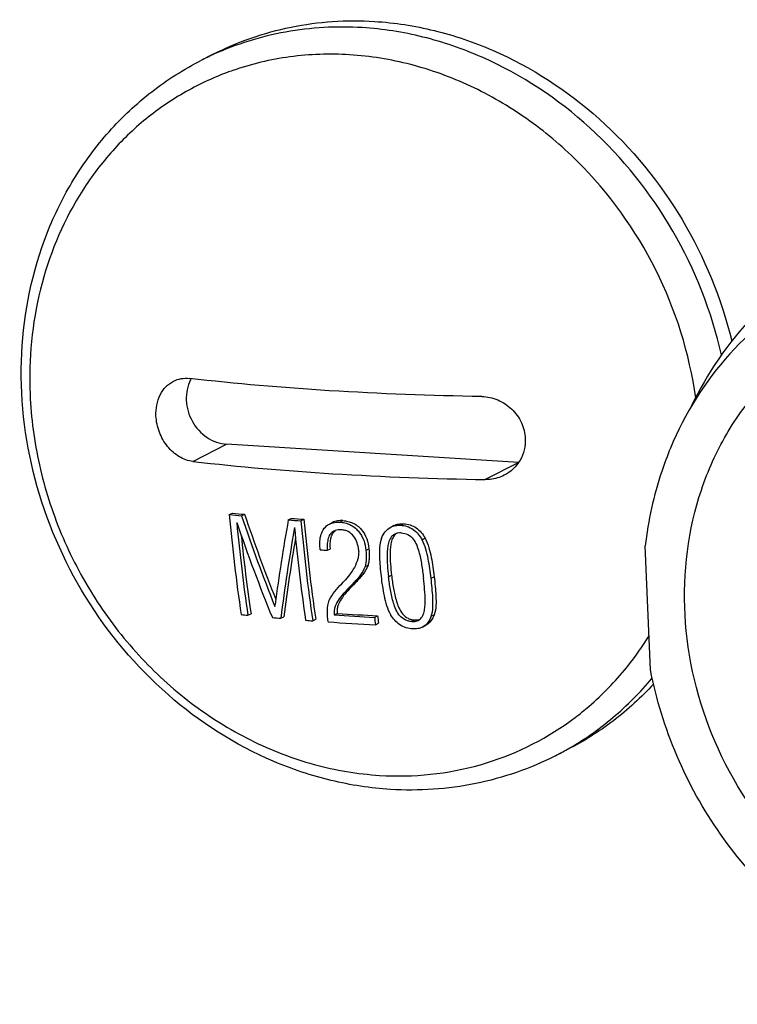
# Model space of a CAD drawing. Header units: millimetres. Extents: x 0 to 420, y 0 to 297.
# Tile 21 of 58: x 197.43 to 200.8, y 71.86 to 76.49. Entities that reach past the tile are written whole.
import ezdxf

# ---------------------------------------------------------------- set-up
doc = ezdxf.new("R2010")
doc.units = ezdxf.units.MM
doc.header["$LTSCALE"] = 23.1
doc.layers.add('COMPONENTS', color=7, linetype='CONTINUOUS')

msp = doc.modelspace()

# ---------------------------------------------------------------- linework, layer by layer
at = {"layer": 'COMPONENTS', "color": 7, "linetype": 'CONTINUOUS'}
for p, q in [((198.33879, 76.32632), (198.28134, 76.29701)), ((198.24338, 74.41352), (198.40171, 74.49428)), ((199.77559, 74.40891), (198.40171, 74.49428)), ((199.77486, 74.40853), (199.61726, 74.32814)), ((198.41453, 74.16335), (198.42879, 74.17062)), ((198.47231, 74.15769), (198.48654, 74.16495)), ((198.69186, 74.13872), (198.70601, 74.14594)), ((198.75125, 74.13424), (198.76539, 74.14146)), ((198.89893, 74.1263), (198.88479, 74.11909)), ((198.93421, 74.12799), (198.94833, 74.1352)), ((199.1876, 74.11196), (199.17343, 74.10473)), ((199.21944, 74.11362), (199.23361, 74.12086)), ((199.32117, 74.04525), (199.33541, 74.05251)), ((200.39444, 73.43379), (200.3701, 74.01674)), ((198.84202, 73.99798), (198.84129, 74.005)), ((198.87572, 73.99602), (198.8899, 74.00326)), ((199.05696, 73.99531), (199.07116, 74.00255)), ((199.05245, 73.91948), (199.06668, 73.92674)), ((199.16276, 73.87199), (199.17703, 73.87928)), ((198.94298, 73.83867), (198.94946, 73.84608)), ((198.95304, 73.84986), (198.94946, 73.84608)), ((198.99462, 73.83831), (198.98391, 73.82695)), ((198.98391, 73.82695), (198.9982, 73.83424)), ((198.99462, 73.83831), (199.0089, 73.84559)), ((199.0089, 73.84559), (198.9982, 73.83424)), ((199.36306, 73.86431), (199.3774, 73.87162)), ((198.62852, 73.73226), (198.62971, 73.74135)), ((198.50196, 73.69064), (198.5165, 73.69806)), ((198.90767, 73.69195), (198.92206, 73.69929)), ((199.3637, 73.68596), (199.37816, 73.69333)), ((198.65681, 73.67643), (198.67128, 73.68381)), ((198.80652, 73.66456), (198.82095, 73.67193)), ((199.09686, 73.68083), (199.11126, 73.68818)), ((199.10192, 73.64607), (199.11635, 73.65343)), ((199.27229, 73.66118), (199.28674, 73.66855)), ((199.32261, 73.63529), (199.3371, 73.64268)), ((200.00493, 73.06006), (199.94749, 73.03076))]:
    msp.add_line(p, q, dxfattribs=at)
for centre, radius, start, end in [((198.92832, 75.0287), 1.42379, 114.43555, 117.02635), ((198.87611, 74.97219), 1.3532, 109.23526, 110.37155), ((198.38744, 74.71732), 0.17392, 150.63217, 152.79479), ((206.33668, 74.86272), 7.95296, 185.045037, 188.451779), ((199.58669, 85.83796), 11.7333, 264.26658, 264.550089), ((199.59325, 85.72989), 11.61777, 264.247508, 264.533697), ((206.48484, 76.85837), 8.45543, 198.626742, 201.698142), ((206.44194, 76.84884), 8.39592, 198.642696, 201.549083), ((206.31477, 76.81926), 8.31351, 198.901333, 202.186309), ((206.50743, 74.87501), 8.09261, 185.309312, 188.415582), ((206.85279, 72.65895), 8.29401, 169.722535, 172.501226), ((199.72412, 87.42514), 13.32646, 265.557437, 265.813517), ((199.73107, 87.31774), 13.21163, 265.550059, 265.808318), ((206.9178, 74.85711), 8.19848, 185.058426, 188.36391), ((206.85644, 74.86075), 8.12296, 185.080274, 188.415708), ((206.36409, 74.8683), 7.93436, 185.80271, 188.481499), ((206.98834, 72.63814), 8.39598, 169.954169, 172.896332), ((206.6838, 74.8357), 7.99638, 185.259435, 188.403719), ((206.81589, 72.67845), 8.20643, 170.346345, 172.963087), ((199.67629, 88.06669), 14.09343, 266.606353, 266.743581), ((199.61561, 85.00737), 11.37139, 264.218374, 264.379755), ((199.83482, 87.85591), 14.19427, 266.254844, 267.019842), ((199.85098, 87.9001), 14.23116, 266.25743, 267.020481), ((199.69796, 85.88958), 12.25745, 264.939633, 265.127419), ((199.767, 86.74433), 13.11498, 265.654529, 265.800148), ((199.84337, 87.87761), 14.25083, 266.119883, 267.017641), ((206.65577, 74.76372), 7.63608, 188.152718, 188.416272), ((206.59379, 74.76683), 7.55988, 188.203034, 188.469163), ((199.15708, 74.35526), 1.44719, 321.35215, 328.27508), ((199.17291, 74.3429), 1.42711, 320.97886, 321.34279), ((199.2212, 74.29422), 1.35835, 305.86055, 307.08699), ((199.30053, 74.29904), 1.42376, 297.02664, 299.61946)]:
    msp.add_arc(centre, radius, start, end, dxfattribs=at)
for points, knots in [([(198.33875, 76.3263), (198.4538, 76.38499), (198.70312, 76.4718), (198.9663, 76.48878), (199.09723, 76.48064)], [0, 0, 0, 0, 0.4961113, 1, 1, 1, 1]), ([(199.09723, 76.48064), (199.19164, 76.47478), (199.3818, 76.44537), (199.75237, 76.31974), (200.1787, 76.04173), (200.56939, 75.56455), (200.72822, 75.17901), (200.77705, 74.97943)], [0, 0, 0, 0, 0.1183129, 0.2391486, 0.4874821, 0.7430108, 1, 1, 1, 1]), ([(199.03979, 76.45134), (198.91958, 76.45881), (198.67829, 76.44576), (198.44732, 76.37402), (198.33934, 76.32496)], [0, 0, 0, 0, 0.5038368, 1, 1, 1, 1]), ([(200.72811, 74.91394), (200.68229, 75.11729), (200.52709, 75.51134), (200.13577, 76.00049), (199.70462, 76.28618), (199.32872, 76.41524), (199.13563, 76.44538), (199.03979, 76.45134)], [0, 0, 0, 0, 0.2567875, 0.5123899, 0.7608391, 0.8817008, 1, 1, 1, 1]), ([(198.97986, 76.32396), (198.8865, 76.32976), (198.6995, 76.32356), (198.51737, 76.28024), (198.4303, 76.24985)], [0, 0, 0, 0, 0.5035578, 1, 1, 1, 1]), ([(199.17193, 72.87258), (199.07814, 72.87841), (198.88966, 72.90717), (198.52333, 73.02929), (198.10229, 73.29835), (197.71373, 73.76167), (197.47372, 74.32009), (197.40736, 74.91679), (197.50697, 75.40077), (197.67591, 75.74211), (197.84227, 75.96749), (198.04461, 76.15687), (198.20011, 76.25558), (198.28134, 76.29701)], [0, 0, 0, 0, 0.0607829, 0.1225773, 0.2488361, 0.3781604, 0.5082217, 0.6363918, 0.7608153, 0.8216899, 0.8816776, 0.9410105, 1, 1, 1, 1]), ([(200.60697, 74.7127), (200.57798, 74.92063), (200.44951, 75.32946), (200.13754, 75.76185), (199.81818, 76.02988), (199.55362, 76.1839), (199.27206, 76.28623), (199.07676, 76.31794), (198.97986, 76.32396)], [0, 0, 0, 0, 0.2555304, 0.5112115, 0.6372681, 0.760928, 0.8818362, 1, 1, 1, 1]), ([(198.40505, 76.24076), (198.33383, 76.21432), (198.19544, 76.14918), (198.00699, 76.01755), (197.84186, 75.85498), (197.65651, 75.60039), (197.50147, 75.22203), (197.47098, 74.89407), (197.47787, 74.72903)], [0, 0, 0, 0, 0.1204003, 0.2410431, 0.3626674, 0.4859101, 0.7381948, 1, 1, 1, 1]), ([(201.28226, 75.39716), (201.13275, 75.32089), (200.85479, 75.11355), (200.66029, 74.82737), (200.58633, 74.6725)], [0, 0, 0, 0, 0.4944324, 1, 1, 1, 1]), ([(201.17227, 75.22879), (201.02095, 75.1516), (200.74108, 74.93645), (200.55555, 74.63735), (200.48857, 74.4763)], [0, 0, 0, 0, 0.4933882, 1, 1, 1, 1]), ([(202.70964, 72.21492), (202.62834, 72.17345), (202.45489, 72.10819), (202.17794, 72.06965), (201.89406, 72.09132), (201.51806, 72.19963), (201.0876, 72.47824), (200.71626, 72.97556), (200.53166, 73.56813), (200.55884, 74.08016), (200.69188, 74.44813), (200.84101, 74.69066), (201.0348, 74.89224), (201.18945, 74.99433), (201.27076, 75.0358)], [0, 0, 0, 0, 0.0586886, 0.1180047, 0.1784628, 0.2403815, 0.3681439, 0.5000007, 0.6318572, 0.7596189, 0.8215373, 0.8819951, 0.9413108, 1, 1, 1, 1]), ([(198.15158, 74.79035), (198.16298, 74.79617), (198.18792, 74.80448), (198.21415, 74.80501), (198.2271, 74.80351)], [0, 0, 0, 0, 0.4955137, 1, 1, 1, 1]), ([(199.60098, 74.71813), (199.36206, 74.72212), (198.90324, 74.73922), (198.44566, 74.77812), (198.2271, 74.80351)], [0, 0, 0, 0, 0.5206108, 1, 1, 1, 1]), ([(198.06976, 74.62778), (198.06836, 74.6613), (198.07731, 74.71237), (198.11401, 74.76526), (198.13855, 74.7837), (198.15158, 74.79035)], [0, 0, 0, 0, 0.5277468, 0.7698936, 1, 1, 1, 1]), ([(198.23276, 74.79683), (198.2178, 74.76773), (198.20414, 74.69847), (198.23375, 74.59806), (198.30341, 74.52029), (198.3694, 74.49629), (198.40171, 74.49428)], [0, 0, 0, 0, 0.244839, 0.5019224, 0.7577695, 1, 1, 1, 1]), ([(197.47787, 74.72903), (197.48253, 74.61745), (197.51253, 74.39334), (197.61575, 74.06964), (197.77363, 73.7673), (197.98021, 73.49785), (198.22777, 73.27146), (198.50711, 73.09679), (198.8076, 72.9807), (199.01726, 72.9451), (199.12121, 72.93864)], [0, 0, 0, 0, 0.1265137, 0.254543, 0.3830618, 0.5109691, 0.6372449, 0.7610845, 0.8820162, 1, 1, 1, 1]), ([(199.60098, 74.71813), (199.62666, 74.7177), (199.67876, 74.70659), (199.74536, 74.66276), (199.79204, 74.59783), (199.80491, 74.54574), (199.80599, 74.51989)], [0, 0, 0, 0, 0.2471875, 0.4986693, 0.7509667, 1, 1, 1, 1]), ([(198.24338, 74.41352), (198.22113, 74.4161), (198.17559, 74.4327), (198.12032, 74.48222), (198.08184, 74.54974), (198.07085, 74.6017), (198.06976, 74.62778)], [0, 0, 0, 0, 0.2263977, 0.4737155, 0.736141, 1, 1, 1, 1]), ([(199.80599, 74.51989), (199.80743, 74.48526), (199.79101, 74.41409), (199.73757, 74.36415), (199.70724, 74.34867)], [0, 0, 0, 0, 0.5044019, 1, 1, 1, 1]), ([(200.48857, 74.4763), (200.47353, 74.44016), (200.41798, 74.29166), (200.38384, 74.13529), (200.3701, 74.01674)], [0, 0, 0, 0, 0.2469719, 1, 1, 1, 1]), ([(198.24338, 74.41352), (198.46194, 74.38813), (198.91952, 74.34923), (199.37834, 74.33213), (199.61726, 74.32814)], [0, 0, 0, 0, 0.4793892, 1, 1, 1, 1]), ([(199.70724, 74.34867), (199.68666, 74.33817), (199.65602, 74.3293), (199.62509, 74.32801), (199.61726, 74.32814)], [0, 0, 0, 0, 0.7469328, 1, 1, 1, 1]), ([(198.84129, 74.00488), (198.83936, 74.02699), (198.83942, 74.06108), (198.85921, 74.10031), (198.87568, 74.11426), (198.88481, 74.11906)], [0, 0, 0, 0, 0.5155867, 0.7604443, 1, 1, 1, 1]), ([(198.88481, 74.11906), (198.89216, 74.12291), (198.9086, 74.1282), (198.92562, 74.12827), (198.93421, 74.12799)], [0, 0, 0, 0, 0.4911796, 1, 1, 1, 1]), ([(198.94833, 74.1352), (198.93975, 74.13547), (198.92273, 74.1354), (198.90629, 74.13012), (198.89895, 74.12627)], [0, 0, 0, 0, 0.5088564, 1, 1, 1, 1]), ([(198.93421, 74.12799), (198.94204, 74.12732), (198.95793, 74.12534), (198.98918, 74.11498), (199.02325, 74.08865), (199.04862, 74.04442), (199.05505, 74.01151), (199.05696, 73.99531)], [0, 0, 0, 0, 0.1193753, 0.2422761, 0.4964603, 0.7522303, 1, 1, 1, 1]), ([(198.94833, 74.1352), (198.95617, 74.13453), (198.97207, 74.13259), (199.00334, 74.12221), (199.03737, 74.09585), (199.0628, 74.05167), (199.06923, 74.01875), (199.07116, 74.00255)], [0, 0, 0, 0, 0.1193894, 0.242366, 0.4965286, 0.7522145, 1, 1, 1, 1]), ([(199.17343, 74.10473), (199.18034, 74.10826), (199.1956, 74.11323), (199.21145, 74.11368), (199.21944, 74.11362)], [0, 0, 0, 0, 0.4926999, 1, 1, 1, 1]), ([(199.18763, 74.1119), (199.19456, 74.11539), (199.2098, 74.12031), (199.22563, 74.12091), (199.23361, 74.12086)], [0, 0, 0, 0, 0.4928304, 1, 1, 1, 1]), ([(199.21944, 74.11362), (199.22976, 74.11283), (199.25091, 74.10995), (199.27963, 74.09485), (199.30378, 74.07281), (199.31561, 74.0545), (199.32117, 74.04525)], [0, 0, 0, 0, 0.2424183, 0.4930602, 0.7470472, 1, 1, 1, 1]), ([(199.23361, 74.12086), (199.24394, 74.12007), (199.26505, 74.11703), (199.2939, 74.10219), (199.31789, 74.07997), (199.32984, 74.06176), (199.33541, 74.05251)], [0, 0, 0, 0, 0.2426358, 0.4929999, 0.7470804, 1, 1, 1, 1]), ([(198.90564, 74.08561), (198.8986, 74.08201), (198.88594, 74.07078), (198.87717, 74.04725), (198.87419, 74.02194), (198.87509, 74.00471), (198.87572, 73.99602)], [0, 0, 0, 0, 0.2376373, 0.4830832, 0.738318, 1, 1, 1, 1]), ([(198.88991, 74.00312), (198.88877, 74.01892), (198.88828, 74.04275), (198.89742, 74.07254), (198.90731, 74.08452), (198.91324, 74.08882)], [0, 0, 0, 0, 0.5150299, 0.7619898, 1, 1, 1, 1]), ([(198.94293, 74.09196), (198.93967, 74.0921), (198.92703, 74.09235), (198.91402, 74.0899), (198.90564, 74.08561)], [0, 0, 0, 0, 0.2574754, 1, 1, 1, 1]), ([(199.02224, 73.99946), (199.02098, 74.01033), (199.01698, 74.03241), (199.00123, 74.06262), (198.97971, 74.08203), (198.95893, 74.09004), (198.9482, 74.09151), (198.94293, 74.09196)], [0, 0, 0, 0, 0.2470493, 0.5019029, 0.756858, 0.8804524, 1, 1, 1, 1]), ([(199.13003, 74.05309), (199.13462, 74.06361), (199.14501, 74.08434), (199.16328, 74.09956), (199.17343, 74.10473)], [0, 0, 0, 0, 0.5019018, 1, 1, 1, 1]), ([(199.19196, 74.0719), (199.1845, 74.06802), (199.17158, 74.05573), (199.16195, 74.03147), (199.15766, 74.00559), (199.15564, 73.97014), (199.1572, 73.92544), (199.16073, 73.88982), (199.16276, 73.87199)], [0, 0, 0, 0, 0.1195085, 0.2410541, 0.3653847, 0.4912884, 0.7450909, 1, 1, 1, 1]), ([(199.19995, 74.07514), (199.19342, 74.07032), (199.18264, 74.0571), (199.1749, 74.03319), (199.17147, 74.00807), (199.16912, 73.95659), (199.17311, 73.91354), (199.17703, 73.87928)], [0, 0, 0, 0, 0.1195392, 0.2416646, 0.3662744, 0.492145, 1, 1, 1, 1]), ([(199.22303, 74.07791), (199.21763, 74.07792), (199.20694, 74.07764), (199.19661, 74.07432), (199.19196, 74.0719)], [0, 0, 0, 0, 0.5075515, 1, 1, 1, 1]), ([(199.22303, 74.07791), (199.23365, 74.07707), (199.25568, 74.07254), (199.28073, 74.04966), (199.29618, 74.02048), (199.30921, 73.97951), (199.31928, 73.9276), (199.32487, 73.88596), (199.3274, 73.86526)], [0, 0, 0, 0, 0.1247015, 0.2537268, 0.3820898, 0.5081551, 0.7558581, 1, 1, 1, 1]), ([(199.13003, 74.05309), (199.12032, 74.02504), (199.11868, 73.96331), (199.12437, 73.90403), (199.12785, 73.87392)], [0, 0, 0, 0, 0.4947203, 1, 1, 1, 1]), ([(199.36306, 73.86431), (199.35938, 73.89477), (199.35305, 73.94064), (199.34011, 74.00157), (199.32847, 74.03111), (199.32117, 74.04525)], [0, 0, 0, 0, 0.4933049, 0.744166, 1, 1, 1, 1]), ([(199.33541, 74.05251), (199.34271, 74.03838), (199.35437, 74.00884), (199.36734, 73.94793), (199.37371, 73.90207), (199.3774, 73.87162)], [0, 0, 0, 0, 0.2558616, 0.5067275, 1, 1, 1, 1]), ([(199.02224, 73.99946), (199.02281, 73.99192), (199.02297, 73.97695), (199.01774, 73.9482), (198.99823, 73.90275), (198.97175, 73.86992), (198.95304, 73.84986)], [0, 0, 0, 0, 0.1337998, 0.2635493, 0.5145785, 1, 1, 1, 1]), ([(199.05696, 73.99531), (199.05805, 73.98242), (199.05972, 73.95691), (199.05538, 73.93163), (199.05245, 73.91948)], [0, 0, 0, 0, 0.5083996, 1, 1, 1, 1]), ([(199.07116, 74.00255), (199.07224, 73.98967), (199.07323, 73.97039), (199.07089, 73.94499), (199.06813, 73.93277), (199.06668, 73.92674)], [0, 0, 0, 0, 0.5080847, 0.7561684, 1, 1, 1, 1]), ([(199.06668, 73.92674), (199.06098, 73.91088), (199.04353, 73.88162), (199.02046, 73.85743), (199.0089, 73.84559)], [0, 0, 0, 0, 0.5045497, 1, 1, 1, 1]), ([(199.05245, 73.91948), (199.04674, 73.90361), (199.02928, 73.87435), (199.00619, 73.85015), (198.99462, 73.83831)], [0, 0, 0, 0, 0.5046605, 1, 1, 1, 1]), ([(199.17703, 73.87928), (199.17958, 73.85849), (199.18524, 73.81681), (199.19693, 73.76524), (199.21116, 73.7248), (199.22787, 73.69614), (199.24964, 73.67773), (199.27055, 73.67018), (199.2814, 73.66897), (199.28674, 73.66855)], [0, 0, 0, 0, 0.2443051, 0.4903779, 0.6153328, 0.7432857, 0.8733611, 0.9375419, 1, 1, 1, 1]), ([(198.884, 73.76163), (198.89085, 73.7763), (198.91003, 73.80296), (198.93188, 73.82682), (198.94298, 73.83867)], [0, 0, 0, 0, 0.499253, 1, 1, 1, 1]), ([(198.9982, 73.83424), (198.98896, 73.82478), (198.97078, 73.80566), (198.9453, 73.77553), (198.92736, 73.74702), (198.92118, 73.72035), (198.9215, 73.70636), (198.92206, 73.69929)], [0, 0, 0, 0, 0.2474273, 0.4933031, 0.7399802, 0.8672583, 1, 1, 1, 1]), ([(199.12785, 73.87392), (199.13153, 73.84333), (199.13998, 73.78207), (199.15686, 73.72089), (199.17245, 73.69374)], [0, 0, 0, 0, 0.495968, 1, 1, 1, 1]), ([(199.27229, 73.66118), (199.26696, 73.6616), (199.25611, 73.66281), (199.23521, 73.67037), (199.21346, 73.68879), (199.19678, 73.71746), (199.18258, 73.75792), (199.17093, 73.80951), (199.1653, 73.8512), (199.16276, 73.87199)], [0, 0, 0, 0, 0.0624221, 0.1265682, 0.2566032, 0.3845575, 0.5095319, 0.7556523, 1, 1, 1, 1]), ([(199.30259, 73.66688), (199.30993, 73.67062), (199.32255, 73.68276), (199.33138, 73.70675), (199.3347, 73.73226), (199.33561, 73.76734), (199.33323, 73.81182), (199.32944, 73.84738), (199.3274, 73.86526)], [0, 0, 0, 0, 0.1183127, 0.2379968, 0.3611419, 0.4865807, 0.7414823, 1, 1, 1, 1]), ([(199.3637, 73.68596), (199.37305, 73.71369), (199.37256, 73.77528), (199.36656, 73.83409), (199.36306, 73.86431)], [0, 0, 0, 0, 0.4903397, 1, 1, 1, 1]), ([(199.3774, 73.87162), (199.38092, 73.84142), (199.38696, 73.78264), (199.38749, 73.72106), (199.37816, 73.69333)], [0, 0, 0, 0, 0.5096937, 1, 1, 1, 1]), ([(198.98391, 73.82695), (198.97468, 73.8175), (198.9566, 73.79828), (198.93096, 73.7683), (198.9091, 73.73373), (198.90659, 73.70573), (198.90767, 73.69195)], [0, 0, 0, 0, 0.2477344, 0.4938884, 0.7409632, 1, 1, 1, 1]), ([(198.87903, 73.65944), (198.87683, 73.6768), (198.87356, 73.71113), (198.87893, 73.74559), (198.884, 73.76163)], [0, 0, 0, 0, 0.5098996, 1, 1, 1, 1]), ([(199.27705, 73.62647), (199.26658, 73.62725), (199.24515, 73.63018), (199.21588, 73.64506), (199.19112, 73.66682), (199.17842, 73.68469), (199.17245, 73.69374)], [0, 0, 0, 0, 0.2431751, 0.4947184, 0.7487028, 1, 1, 1, 1]), ([(199.37816, 73.69333), (199.37411, 73.68302), (199.36457, 73.66265), (199.34696, 73.6477), (199.3371, 73.64268)], [0, 0, 0, 0, 0.5004382, 1, 1, 1, 1]), ([(199.27229, 73.66118), (199.27495, 73.66118), (199.28524, 73.66129), (199.29576, 73.66341), (199.30259, 73.66688)], [0, 0, 0, 0, 0.2575405, 1, 1, 1, 1]), ([(199.3637, 73.68596), (199.35964, 73.67564), (199.35017, 73.65519), (199.33245, 73.64037), (199.32261, 73.6353)], [0, 0, 0, 0, 0.5003806, 1, 1, 1, 1]), ([(199.32261, 73.6353), (199.31581, 73.6318), (199.30071, 73.62677), (199.285, 73.62642), (199.27705, 73.62647)], [0, 0, 0, 0, 0.4901024, 1, 1, 1, 1]), ([(200.04033, 73.21063), (200.06259, 73.22746), (200.14996, 73.29782), (200.22861, 73.37894), (200.28165, 73.44438)], [0, 0, 0, 0, 0.2488651, 1, 1, 1, 1]), ([(202.80807, 72.0219), (202.69723, 71.96536), (202.4573, 71.8812), (202.0739, 71.85346), (201.68693, 71.92406), (201.31805, 72.08825), (200.98695, 72.33626), (200.71117, 72.65434), (200.50534, 73.02498), (200.42148, 73.29604), (200.39444, 73.43379)], [0, 0, 0, 0, 0.1160627, 0.2338791, 0.3547574, 0.4792728, 0.6071942, 0.7375925, 0.8690608, 1, 1, 1, 1]), ([(200.0042, 73.06133), (200.07962, 73.10421), (200.22353, 73.20448), (200.34694, 73.32904), (200.40288, 73.39638)], [0, 0, 0, 0, 0.4977668, 1, 1, 1, 1]), ([(200.40921, 73.36731), (200.3514, 73.30465), (200.22511, 73.18952), (200.08038, 73.09856), (200.00497, 73.06008)], [0, 0, 0, 0, 0.5017348, 1, 1, 1, 1]), ([(199.12121, 72.93864), (199.27961, 72.9288), (199.60004, 72.96084), (199.89018, 73.10172), (200.01695, 73.19335)], [0, 0, 0, 0, 0.5036263, 1, 1, 1, 1]), ([(199.94749, 73.03076), (199.82962, 72.97064), (199.5747, 72.88179), (199.30558, 72.86428), (199.17193, 72.87258)], [0, 0, 0, 0, 0.4970044, 1, 1, 1, 1])]:
    msp.add_open_spline(points, degree=3, knots=knots, dxfattribs=at)
msp.add_open_spline([(199.28674, 73.66855), (199.29435, 73.66853), (199.30215, 73.66895), (199.30942, 73.6712)], degree=3, dxfattribs=at)

doc.saveas('drawing.dxf')
